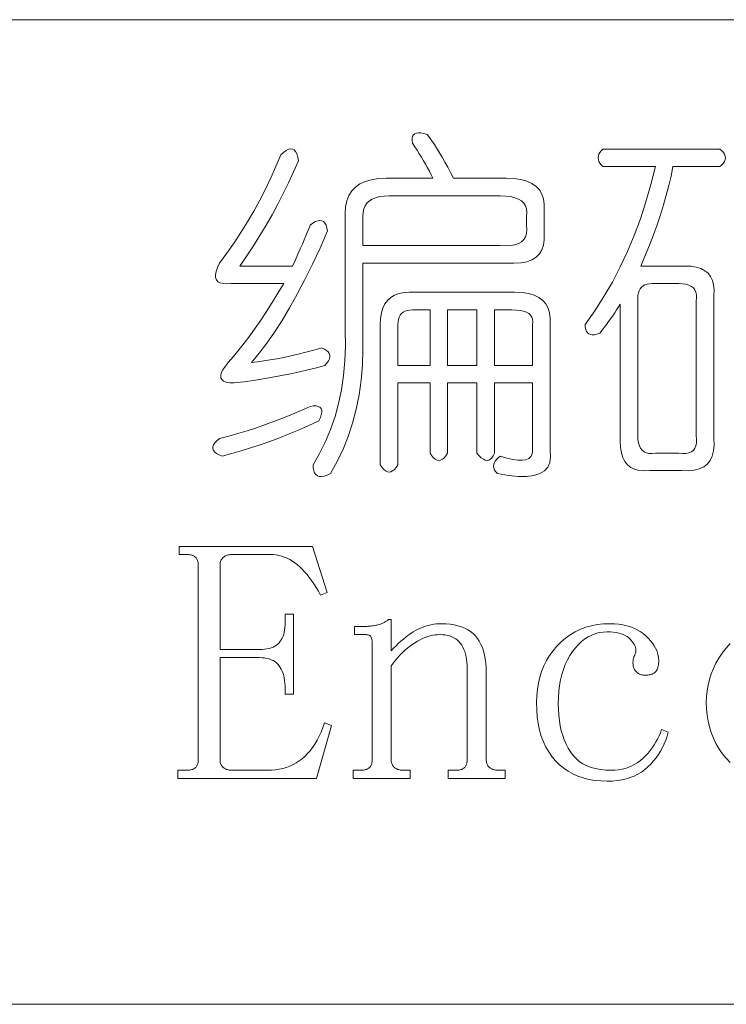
# Model space of a CAD drawing. Extents: x 1 to 297, y 1 to 210.
# Tile 116 of 171: x 231.19 to 235.05, y 29.51 to 34.9. Entities that reach past the tile are written whole.
import ezdxf

# ---------------------------------------------------------------- set-up
doc = ezdxf.new("R2010")
doc.units = 0

msp = doc.modelspace()

# ---------------------------------------------------------------- linework, layer by layer
at = {"color": 7, "lineweight": 13}
for p, q in [((220.3005, 34.8983), (295.449, 34.8983)), ((220.3005, 29.5098), (295.449, 29.5098))]:
    msp.add_line(p, q, dxfattribs=at)
for points in [[(233.3356, 34.2223), (233.3336, 34.2372), (233.3337, 34.2499), (233.3361, 34.2603), (233.3408, 34.2684), (233.3477, 34.2743), (233.3568, 34.278), (233.3681, 34.2795), (233.3817, 34.2787), (233.3976, 34.2756), (233.4156, 34.2703), (233.4286, 34.2535), (233.4419, 34.2351), (233.4555, 34.2151), (233.4694, 34.1935), (233.4837, 34.1703), (233.4982, 34.1455), (233.5131, 34.1191), (233.5283, 34.0911), (233.5438, 34.0615), (233.5597, 34.0303), (233.8477, 34.0303), (233.8901, 34.0286), (233.9277, 34.0233), (233.9604, 34.0145), (233.9884, 34.0022), (234.0117, 33.9863), (234.0301, 33.967), (234.0437, 33.9441), (234.0525, 33.9177), (234.0565, 33.8878), (234.0556, 33.8543), (234.0556, 33.7263), (234.0565, 33.6931), (234.0525, 33.6636), (234.0437, 33.638), (234.0301, 33.6163), (234.0117, 33.5983), (233.9884, 33.5843), (233.9604, 33.574), (233.9277, 33.5676), (233.8901, 33.5651), (233.8477, 33.5663), (233.0637, 33.5663), (233.0637, 33.1823), (233.0648, 33.094), (233.0617, 33.0083), (233.0545, 32.9251), (233.0432, 32.8444), (233.0276, 32.7663), (233.008, 32.6908), (232.9841, 32.6179), (232.9561, 32.5475), (232.924, 32.4796), (232.8876, 32.4143), (232.8694, 32.4062), (232.8531, 32.4009), (232.8387, 32.3985), (232.8262, 32.399), (232.8157, 32.4023), (232.807, 32.4086), (232.8003, 32.4177), (232.7955, 32.4297), (232.7926, 32.4446), (232.7917, 32.4623), (232.828, 32.5244), (232.8601, 32.5891), (232.8881, 32.6563), (232.912, 32.726), (232.9317, 32.7983), (232.9472, 32.8732), (232.9585, 32.9507), (232.9657, 33.0307), (232.9688, 33.1132), (232.9677, 33.1983), (232.9677, 33.8383), (232.9699, 33.8748), (232.9766, 33.9075), (232.9878, 33.9363), (233.0035, 33.9612), (233.0237, 33.9823), (233.0483, 33.9996), (233.0774, 34.0131), (233.111, 34.0227), (233.1491, 34.0284), (233.1917, 34.0303), (233.4477, 34.0303), (233.4379, 34.0495), (233.4278, 34.0687), (233.4174, 34.0879), (233.4067, 34.1071), (233.3957, 34.1263), (233.3843, 34.1455), (233.3726, 34.1647), (233.3606, 34.1839), (233.3483, 34.2031)], [(232.6157, 34.1583), (232.631, 34.1724), (232.6451, 34.1827), (232.6579, 34.1891), (232.6694, 34.1916), (232.6797, 34.1903), (232.6886, 34.1852), (232.6963, 34.1763), (232.7027, 34.1635), (232.7078, 34.1468), (232.7117, 34.1263), (232.6854, 34.0659), (232.6579, 34.006), (232.6291, 33.9468), (232.599, 33.8883), (232.5677, 33.8303), (232.535, 33.7731), (232.5011, 33.7164), (232.4659, 33.6604), (232.4294, 33.6051), (232.3916, 33.5503), (232.6797, 33.5503), (232.695, 33.5843), (232.7091, 33.6156), (232.7219, 33.6444), (232.7334, 33.6707), (232.7437, 33.6943), (232.7526, 33.7155), (232.7603, 33.734), (232.7667, 33.75), (232.7718, 33.7635), (232.7757, 33.7743), (232.791, 33.7855), (232.8051, 33.7935), (232.8179, 33.7983), (232.8294, 33.7999), (232.8397, 33.7983), (232.8486, 33.7935), (232.8563, 33.7855), (232.8627, 33.7743), (232.8678, 33.7599), (232.8717, 33.7423), (232.83, 33.6487), (232.7885, 33.5599), (232.7469, 33.4759), (232.7053, 33.3967), (232.6637, 33.3223), (232.6221, 33.2527), (232.5805, 33.1879), (232.5388, 33.1279), (232.4973, 33.0727), (232.4557, 33.0223), (232.4883, 33.026), (232.5222, 33.0307), (232.5574, 33.0363), (232.5939, 33.0428), (232.6317, 33.0503), (232.6707, 33.0588), (232.711, 33.0683), (232.7526, 33.0787), (232.7955, 33.09), (232.8397, 33.1023), (232.8542, 33.0956), (232.8659, 33.0883), (232.8747, 33.0803), (232.8806, 33.0716), (232.8837, 33.0623), (232.8838, 33.0524), (232.8811, 33.0419), (232.8755, 33.0307), (232.867, 33.0188), (232.8557, 33.0063), (232.8104, 32.9939), (232.7641, 32.982), (232.7169, 32.9708), (232.6688, 32.9603), (232.6197, 32.9503), (232.5696, 32.9411), (232.5185, 32.9324), (232.4665, 32.9244), (232.4136, 32.9171), (232.3596, 32.9103), (232.3363, 32.9115), (232.3174, 32.9148), (232.303, 32.9204), (232.2931, 32.9283), (232.2877, 32.9383), (232.2867, 32.9507), (232.2902, 32.9652), (232.2982, 32.982), (232.3107, 33.0011), (232.3277, 33.0223), (232.3566, 33.0555), (232.3859, 33.0908), (232.4155, 33.1284), (232.4454, 33.1683), (232.4757, 33.2103), (232.5062, 33.2547), (232.5371, 33.3012), (232.5683, 33.35), (232.5998, 33.4011), (232.6317, 33.4543), (232.3437, 33.4543), (232.32, 33.4526), (232.3001, 33.4537), (232.2841, 33.4577), (232.272, 33.4646), (232.2637, 33.4743), (232.2592, 33.487), (232.2585, 33.5025), (232.2617, 33.5209), (232.2688, 33.5422), (232.2796, 33.5663), (232.3204, 33.6212), (232.3596, 33.6771), (232.3972, 33.7339), (232.4333, 33.7916), (232.4677, 33.8503), (232.5005, 33.91), (232.5317, 33.9707), (232.5612, 34.0323), (232.5892, 34.0948)], [(234.3757, 34.1903), (235.0157, 34.1903), (235.0272, 34.1807), (235.0361, 34.1711), (235.0425, 34.1615), (235.0464, 34.1519), (235.0477, 34.1423), (235.0464, 34.1327), (235.0425, 34.1231), (235.0361, 34.1135), (235.0272, 34.1039), (235.0157, 34.0943), (234.7597, 34.0943), (234.7493, 34.0428), (234.7373, 33.9907), (234.7236, 33.9379), (234.7085, 33.8844), (234.6917, 33.8303), (234.6732, 33.7756), (234.6533, 33.7203), (234.6317, 33.6643), (234.6085, 33.6076), (234.5836, 33.5503), (234.8237, 33.5503), (234.8569, 33.5487), (234.8864, 33.5439), (234.912, 33.5359), (234.9337, 33.5247), (234.9517, 33.5103), (234.9657, 33.4927), (234.976, 33.4719), (234.9824, 33.4479), (234.9849, 33.4207), (234.9837, 33.3903), (234.9837, 32.6063), (234.9848, 32.57), (234.9817, 32.5379), (234.9745, 32.5099), (234.9632, 32.486), (234.9476, 32.4663), (234.928, 32.4508), (234.9041, 32.4395), (234.8761, 32.4323), (234.844, 32.4292), (234.8076, 32.4303), (234.6317, 32.4303), (234.6013, 32.4291), (234.5741, 32.4316), (234.55, 32.438), (234.5293, 32.4483), (234.5117, 32.4623), (234.4973, 32.4803), (234.4861, 32.502), (234.4781, 32.5276), (234.4733, 32.5571), (234.4716, 32.5903), (234.4716, 33.3423), (234.4619, 33.3263), (234.4518, 33.3103), (234.4414, 33.2943), (234.4307, 33.2783), (234.4196, 33.2623), (234.4083, 33.2463), (234.3966, 33.2303), (234.3846, 33.2143), (234.3723, 33.1983), (234.3596, 33.1823), (234.3445, 33.1771), (234.3309, 33.174), (234.3188, 33.1732), (234.3085, 33.1747), (234.2997, 33.1783), (234.2924, 33.1843), (234.2868, 33.1924), (234.2829, 33.2028), (234.2805, 33.2155), (234.2796, 33.2303), (234.3325, 33.3052), (234.382, 33.3827), (234.4285, 33.4627), (234.4716, 33.5452), (234.5117, 33.6303), (234.5485, 33.718), (234.5821, 33.8083), (234.6125, 33.9011), (234.6396, 33.9964), (234.6637, 34.0943), (234.3757, 34.0943), (234.367, 34.1039), (234.3603, 34.1135), (234.3555, 34.1231), (234.3526, 34.1327), (234.3517, 34.1423), (234.3526, 34.1519), (234.3555, 34.1615), (234.3603, 34.1711), (234.367, 34.1807)], [(233.8157, 33.9343), (233.2077, 33.9343), (233.1803, 33.9332), (233.1558, 33.9299), (233.1342, 33.9243), (233.1155, 33.9164), (233.0997, 33.9063), (233.0867, 33.894), (233.0766, 33.8795), (233.0694, 33.8627), (233.0651, 33.8436), (233.0637, 33.8223), (233.0637, 33.6623), (233.8157, 33.6623), (233.8459, 33.6606), (233.8726, 33.6617), (233.8958, 33.6657), (233.9155, 33.6726), (233.9317, 33.6823), (233.9443, 33.695), (233.9534, 33.7105), (233.959, 33.7289), (233.9611, 33.7502), (233.9597, 33.7743), (233.9597, 33.8223), (233.9611, 33.8436), (233.959, 33.8627), (233.9534, 33.8795), (233.9443, 33.894), (233.9317, 33.9063), (233.9155, 33.9164), (233.8958, 33.9243), (233.8726, 33.9299), (233.8459, 33.9332)], [(234.7917, 33.4543), (234.6477, 33.4543), (234.6325, 33.4535), (234.6189, 33.4511), (234.6069, 33.4471), (234.5965, 33.4415), (234.5877, 33.4343), (234.5805, 33.4255), (234.5749, 33.4151), (234.5709, 33.4031), (234.5685, 33.3895), (234.5677, 33.3743), (234.5677, 32.6223), (234.5686, 32.6012), (234.5715, 32.5827), (234.5763, 32.5667), (234.583, 32.5532), (234.5917, 32.5423), (234.6022, 32.534), (234.6147, 32.5283), (234.6291, 32.5251), (234.6454, 32.5244), (234.6637, 32.5263), (234.7917, 32.5263), (234.8128, 32.5244), (234.8313, 32.5251), (234.8473, 32.5283), (234.8608, 32.534), (234.8717, 32.5423), (234.88, 32.5532), (234.8857, 32.5667), (234.8889, 32.5827), (234.8896, 32.6012), (234.8876, 32.6223), (234.8876, 33.3583), (234.8896, 33.3766), (234.8889, 33.3929), (234.8857, 33.4073), (234.88, 33.4198), (234.8717, 33.4303), (234.8608, 33.439), (234.8473, 33.4457), (234.8313, 33.4505), (234.8128, 33.4534)], [(233.3197, 33.4063), (233.8957, 33.4063), (233.935, 33.4046), (233.9699, 33.3993), (234.0003, 33.3905), (234.0262, 33.3782), (234.0477, 33.3623), (234.0646, 33.343), (234.0771, 33.3201), (234.0851, 33.2937), (234.0886, 33.2638), (234.0877, 33.2303), (234.0877, 32.5423), (234.0905, 32.5065), (234.0864, 32.4758), (234.0752, 32.4502), (234.0569, 32.4297), (234.0317, 32.4143), (233.9993, 32.4041), (233.96, 32.399), (233.9136, 32.399), (233.8601, 32.4041), (233.7997, 32.4143), (233.7912, 32.4239), (233.7849, 32.4335), (233.7809, 32.4431), (233.7792, 32.4527), (233.7796, 32.4623), (233.7824, 32.4719), (233.7873, 32.4815), (233.7945, 32.4911), (233.804, 32.5007), (233.8157, 32.5103), (233.852, 32.4993), (233.8841, 32.4918), (233.9121, 32.4878), (233.936, 32.4873), (233.9557, 32.4903), (233.9712, 32.4969), (233.9825, 32.507), (233.9897, 32.5206), (233.9928, 32.5377), (233.9917, 32.5583), (233.9917, 32.9103), (233.7837, 32.9103), (233.7837, 32.5263), (233.7769, 32.5119), (233.7696, 32.5007), (233.7616, 32.4927), (233.7529, 32.4879), (233.7437, 32.4863), (233.7337, 32.4879), (233.7232, 32.4927), (233.712, 32.5007), (233.7001, 32.5119), (233.6877, 32.5263), (233.6877, 32.9103), (233.5276, 32.9103), (233.5276, 32.5263), (233.5181, 32.5119), (233.5085, 32.5007), (233.4989, 32.4927), (233.4893, 32.4879), (233.4797, 32.4863), (233.4701, 32.4879), (233.4604, 32.4927), (233.4509, 32.5007), (233.4413, 32.5119), (233.4317, 32.5263), (233.4317, 32.9103), (233.2557, 32.9103), (233.2557, 32.4623), (233.246, 32.4479), (233.2365, 32.4367), (233.2269, 32.4287), (233.2173, 32.4239), (233.2077, 32.4223), (233.1981, 32.4239), (233.1885, 32.4287), (233.1788, 32.4367), (233.1693, 32.4479), (233.1597, 32.4623), (233.1597, 33.2303), (233.1613, 33.2638), (233.1661, 33.2937), (233.1741, 33.3201), (233.1853, 33.343), (233.1997, 33.3623), (233.2173, 33.3782), (233.2381, 33.3905), (233.2621, 33.3993), (233.2893, 33.4046)], [(233.4317, 33.3103), (233.3356, 33.3103), (233.3204, 33.3095), (233.3069, 33.3071), (233.2949, 33.3031), (233.2845, 33.2975), (233.2757, 33.2903), (233.2684, 33.2815), (233.2628, 33.2711), (233.2589, 33.2591), (233.2565, 33.2455), (233.2557, 33.2303), (233.2557, 33.0063), (233.4317, 33.0063)], [(233.6877, 33.3103), (233.5276, 33.3103), (233.5276, 33.0063), (233.6877, 33.0063)], [(233.8797, 33.3103), (233.7837, 33.3103), (233.7837, 33.0063), (233.9917, 33.0063), (233.9917, 33.2303), (233.9934, 33.2455), (233.9923, 33.2591), (233.9883, 33.2711), (233.9814, 33.2815), (233.9716, 33.2903), (233.959, 33.2975), (233.9435, 33.3031), (233.9251, 33.3071), (233.9038, 33.3095)], [(232.2796, 32.6063), (232.3307, 32.6196), (232.3814, 32.6339), (232.4318, 32.6491), (232.4819, 32.6652), (232.5317, 32.6823), (232.5811, 32.7004), (232.6302, 32.7195), (232.679, 32.7395), (232.7275, 32.7604), (232.7757, 32.7823), (232.7934, 32.7844), (232.8083, 32.7843), (232.8203, 32.7819), (232.8294, 32.7772), (232.8356, 32.7703), (232.839, 32.7612), (232.8395, 32.7499), (232.8371, 32.7363), (232.8318, 32.7204), (232.8237, 32.7023), (232.7694, 32.6774), (232.7155, 32.6537), (232.6619, 32.6313), (232.6086, 32.6102), (232.5556, 32.5903), (232.503, 32.5718), (232.4507, 32.5545), (232.3987, 32.5385), (232.347, 32.5238), (232.2957, 32.5103), (232.2782, 32.5171), (232.2643, 32.5244), (232.2539, 32.5324), (232.247, 32.5411), (232.2437, 32.5503), (232.2438, 32.5603), (232.2475, 32.5708), (232.2547, 32.582), (232.2654, 32.5939)], [(232.0602, 31.9715), (232.0602, 32.016), (232.7882, 32.016), (232.8699, 31.7635), (232.8328, 31.7486), (232.8208, 31.7703), (232.8087, 31.791), (232.7965, 31.8105), (232.7841, 31.8288), (232.7715, 31.8461), (232.7588, 31.8623), (232.746, 31.8773), (232.733, 31.8912), (232.7198, 31.9041), (232.7065, 31.9158), (232.693, 31.9263), (232.6792, 31.9358), (232.6651, 31.9442), (232.6507, 31.9514), (232.6359, 31.9575), (232.6209, 31.9626), (232.6056, 31.9665), (232.59, 31.9692), (232.5741, 31.9709), (232.5579, 31.9715), (232.3499, 31.9715), (232.3441, 31.9713), (232.3385, 31.9709), (232.3331, 31.9701), (232.3279, 31.9691), (232.323, 31.9678), (232.3183, 31.9661), (232.3138, 31.9642), (232.3095, 31.962), (232.3055, 31.9594), (232.3017, 31.9566), (232.2981, 31.9535), (232.295, 31.9501), (232.2922, 31.9464), (232.2898, 31.9424), (232.2877, 31.938), (232.2861, 31.9334), (232.2847, 31.9285), (232.2838, 31.9233), (232.2833, 31.9178), (232.2831, 31.912), (232.2831, 31.4515), (232.4985, 31.4515), (232.513, 31.4518), (232.5266, 31.453), (232.5394, 31.4548), (232.5514, 31.4574), (232.5626, 31.4608), (232.5729, 31.4648), (232.5825, 31.4697), (232.5912, 31.4752), (232.5991, 31.4816), (232.6062, 31.4886), (232.6126, 31.4964), (232.6183, 31.505), (232.6233, 31.5142), (232.6276, 31.5243), (232.6313, 31.535), (232.6343, 31.5466), (232.6366, 31.5588), (232.6383, 31.5718), (232.6393, 31.5856), (232.6396, 31.6), (232.6396, 31.6446), (232.6842, 31.6446), (232.6842, 31.2063), (232.6396, 31.2063), (232.6396, 31.236), (232.6393, 31.252), (232.6383, 31.2672), (232.6366, 31.2817), (232.6343, 31.2955), (232.6313, 31.3085), (232.6276, 31.3207), (232.6233, 31.3322), (232.6183, 31.343), (232.6126, 31.353), (232.6062, 31.3623), (232.5991, 31.3708), (232.5912, 31.3784), (232.5825, 31.3851), (232.5729, 31.3909), (232.5626, 31.3958), (232.5514, 31.3998), (232.5394, 31.4029), (232.5266, 31.4051), (232.513, 31.4065), (232.4985, 31.4069), (232.2831, 31.4069), (232.2831, 30.8498), (232.2833, 30.844), (232.2838, 30.8385), (232.2847, 30.8333), (232.2861, 30.8284), (232.2877, 30.8238), (232.2898, 30.8195), (232.2922, 30.8154), (232.295, 30.8117), (232.2981, 30.8083), (232.3017, 30.8052), (232.3055, 30.8024), (232.3095, 30.7998), (232.3138, 30.7976), (232.3183, 30.7957), (232.323, 30.794), (232.3279, 30.7927), (232.3331, 30.7917), (232.3385, 30.7909), (232.3441, 30.7905), (232.3499, 30.7903), (232.5431, 30.7903), (232.565, 30.791), (232.5863, 30.7929), (232.6069, 30.796), (232.6269, 30.8004), (232.6461, 30.8061), (232.6648, 30.8131), (232.6827, 30.8213), (232.7, 30.8307), (232.7166, 30.8415), (232.7325, 30.8535), (232.7478, 30.8668), (232.7624, 30.8816), (232.7763, 30.8977), (232.7896, 30.9153), (232.8022, 30.9343), (232.8141, 30.9547), (232.8253, 30.9765), (232.8359, 30.9997), (232.8458, 31.0243), (232.8551, 31.0503), (232.8922, 31.0355), (232.8105, 30.7458), (232.0528, 30.7458), (232.0528, 30.7903), (232.0974, 30.7903), (232.1046, 30.7905), (232.1113, 30.7909), (232.1176, 30.7917), (232.1235, 30.7927), (232.1289, 30.794), (232.1339, 30.7957), (232.1384, 30.7976), (232.1425, 30.7998), (232.1462, 30.8024), (232.1494, 30.8052), (232.1522, 30.8083), (232.1547, 30.8117), (232.1569, 30.8154), (232.1589, 30.8195), (232.1605, 30.8238), (232.1618, 30.8284), (232.1629, 30.8333), (232.1636, 30.8385), (232.1641, 30.844), (232.1642, 30.8498), (232.1642, 31.912), (232.1641, 31.9178), (232.1636, 31.9233), (232.1629, 31.9285), (232.1618, 31.9334), (232.1605, 31.938), (232.1589, 31.9424), (232.1569, 31.9464), (232.1547, 31.9501), (232.1522, 31.9535), (232.1494, 31.9566), (232.1462, 31.9594), (232.1425, 31.962), (232.1384, 31.9642), (232.1339, 31.9661), (232.1289, 31.9678), (232.1235, 31.9691), (232.1176, 31.9701), (232.1113, 31.9709), (232.1046, 31.9713), (232.0974, 31.9715)], [(233.0111, 30.7458), (233.0111, 30.7903), (233.0482, 30.7903), (233.0554, 30.7905), (233.0622, 30.7909), (233.0685, 30.7917), (233.0744, 30.7927), (233.0798, 30.794), (233.0848, 30.7957), (233.0893, 30.7976), (233.0934, 30.7998), (233.097, 30.8024), (233.1002, 30.8052), (233.103, 30.8083), (233.1056, 30.8117), (233.1078, 30.8154), (233.1097, 30.8195), (233.1114, 30.8238), (233.1127, 30.8284), (233.1137, 30.8333), (233.1145, 30.8385), (233.1149, 30.844), (233.1151, 30.8498), (233.1151, 31.4886), (233.115, 31.493), (233.1148, 31.4971), (233.1144, 31.501), (233.1139, 31.5047), (233.1132, 31.5081), (233.1124, 31.5114), (233.1114, 31.5144), (233.1103, 31.5171), (233.1091, 31.5197), (233.1077, 31.522), (233.106, 31.5242), (233.1041, 31.5261), (233.1019, 31.5277), (233.0993, 31.5292), (233.0965, 31.5304), (233.0934, 31.5314), (233.09, 31.5322), (233.0863, 31.5327), (233.0822, 31.5331), (233.0779, 31.5332), (233.0185, 31.5332), (233.0185, 31.5778), (233.0705, 31.5778), (233.0779, 31.5778), (233.0852, 31.5781), (233.0925, 31.5784), (233.0996, 31.579), (233.1067, 31.5796), (233.1137, 31.5804), (233.1207, 31.5814), (233.1276, 31.5825), (233.1344, 31.5838), (233.1411, 31.5852), (233.1477, 31.5868), (233.1543, 31.5888), (233.1608, 31.591), (233.1672, 31.5935), (233.1736, 31.5963), (233.1799, 31.5995), (233.1861, 31.6029), (233.1922, 31.6066), (233.1982, 31.6106), (233.2042, 31.6149), (233.2191, 31.6149), (233.2191, 31.444), (233.2325, 31.4585), (233.2458, 31.4723), (233.2592, 31.4853), (233.2726, 31.4975), (233.2859, 31.509), (233.2993, 31.5198), (233.3127, 31.5298), (233.326, 31.5391), (233.3394, 31.5477), (233.3528, 31.5555), (233.3662, 31.5625), (233.3798, 31.5688), (233.3936, 31.5744), (233.4075, 31.5792), (233.4215, 31.5833), (233.4357, 31.5867), (233.45, 31.5893), (233.4645, 31.5911), (233.4792, 31.5922), (233.4939, 31.5926), (233.5185, 31.5919), (233.5418, 31.5899), (233.5637, 31.5866), (233.5843, 31.5819), (233.6035, 31.5759), (233.6214, 31.5686), (233.638, 31.5599), (233.6532, 31.5498), (233.6671, 31.5385), (233.6797, 31.5258), (233.6909, 31.5117), (233.701, 31.4963), (233.71, 31.4796), (233.7177, 31.4616), (233.7242, 31.4422), (233.7296, 31.4215), (233.7337, 31.3994), (233.7367, 31.376), (233.7385, 31.3513), (233.7391, 31.3252), (233.7391, 30.8498), (233.7393, 30.844), (233.7398, 30.8385), (233.7408, 30.8333), (233.7421, 30.8284), (233.7437, 30.8238), (233.7458, 30.8195), (233.7482, 30.8154), (233.751, 30.8117), (233.7541, 30.8083), (233.7576, 30.8052), (233.7615, 30.8024), (233.7655, 30.7998), (233.7698, 30.7976), (233.7743, 30.7957), (233.779, 30.794), (233.784, 30.7927), (233.7891, 30.7917), (233.7945, 30.7909), (233.8001, 30.7905), (233.8059, 30.7903), (233.8431, 30.7903), (233.8431, 30.7458), (233.5311, 30.7458), (233.5311, 30.7903), (233.5682, 30.7903), (233.5754, 30.7905), (233.5822, 30.7909), (233.5885, 30.7917), (233.5944, 30.7927), (233.5998, 30.794), (233.6048, 30.7957), (233.6093, 30.7976), (233.6134, 30.7998), (233.617, 30.8024), (233.6202, 30.8052), (233.623, 30.8083), (233.6256, 30.8117), (233.6278, 30.8154), (233.6297, 30.8195), (233.6314, 30.8238), (233.6327, 30.8284), (233.6337, 30.8333), (233.6345, 30.8385), (233.6349, 30.844), (233.6351, 30.8498), (233.6351, 31.3475), (233.6347, 31.3649), (233.6336, 31.3815), (233.6317, 31.3973), (233.6291, 31.4123), (233.6258, 31.4264), (233.6217, 31.4397), (233.6169, 31.4523), (233.6113, 31.464), (233.605, 31.4748), (233.5979, 31.4849), (233.5901, 31.4941), (233.5816, 31.5023), (233.5723, 31.5095), (233.5623, 31.5158), (233.5515, 31.5211), (233.54, 31.5255), (233.5277, 31.5288), (233.5147, 31.5313), (233.501, 31.5327), (233.4865, 31.5332), (233.4731, 31.5327), (233.4596, 31.5314), (233.4461, 31.5292), (233.4324, 31.5261), (233.4187, 31.522), (233.4049, 31.5171), (233.3911, 31.5114), (233.3772, 31.5047), (233.3632, 31.4971), (233.3491, 31.4886), (233.3351, 31.4793), (233.3213, 31.4693), (233.3077, 31.4585), (233.2944, 31.447), (233.2813, 31.4348), (233.2684, 31.4218), (233.2557, 31.408), (233.2433, 31.3935), (233.2311, 31.3783), (233.2191, 31.3623), (233.2191, 30.8498), (233.2193, 30.844), (233.2198, 30.8385), (233.2207, 30.8333), (233.222, 30.8284), (233.2237, 30.8238), (233.2258, 30.8195), (233.2282, 30.8154), (233.231, 30.8117), (233.2341, 30.8083), (233.2377, 30.8052), (233.2415, 30.8024), (233.2455, 30.7998), (233.2498, 30.7976), (233.2543, 30.7957), (233.259, 30.794), (233.2639, 30.7927), (233.2691, 30.7917), (233.2745, 30.7909), (233.2801, 30.7905), (233.2859, 30.7903), (233.3231, 30.7903), (233.3231, 30.7458)], [(234.5414, 31.3772), (234.5414, 31.3815), (234.5415, 31.3855), (234.5417, 31.3892), (234.542, 31.3926), (234.5423, 31.3958), (234.5427, 31.3986), (234.5432, 31.4011), (234.5437, 31.4033), (234.5444, 31.4053), (234.5451, 31.4069), (234.5459, 31.4085), (234.5467, 31.4105), (234.5476, 31.4127), (234.5486, 31.4152), (234.5497, 31.418), (234.5509, 31.4212), (234.5521, 31.4246), (234.5534, 31.4283), (234.5548, 31.4323), (234.5562, 31.4366), (234.5573, 31.4427), (234.5574, 31.4489), (234.5567, 31.4555), (234.555, 31.4622), (234.5525, 31.4691), (234.5491, 31.4763), (234.5448, 31.4837), (234.5396, 31.4913), (234.5335, 31.4991), (234.5265, 31.5072), (234.5186, 31.515), (234.5096, 31.5219), (234.4995, 31.528), (234.4885, 31.5333), (234.4764, 31.5378), (234.4632, 31.5415), (234.449, 31.5444), (234.4338, 31.5464), (234.4175, 31.5476), (234.4002, 31.548), (234.3783, 31.547), (234.357, 31.5437), (234.3364, 31.5384), (234.3164, 31.5308), (234.2971, 31.5211), (234.2785, 31.5093), (234.2606, 31.4953), (234.2433, 31.4791), (234.2267, 31.4608), (234.2108, 31.4403), (234.196, 31.4181), (234.1827, 31.3944), (234.171, 31.3694), (234.1609, 31.3429), (234.1523, 31.315), (234.1453, 31.2857), (234.1398, 31.255), (234.1359, 31.2228), (234.1336, 31.1893), (234.1328, 31.1543), (234.1335, 31.1223), (234.1355, 31.0915), (234.1388, 31.062), (234.1435, 31.0337), (234.1495, 31.0067), (234.1569, 30.9809), (234.1656, 30.9565), (234.1756, 30.9333), (234.187, 30.9113), (234.1996, 30.8906), (234.2139, 30.8716), (234.23, 30.8545), (234.2478, 30.8395), (234.2674, 30.8264), (234.2888, 30.8154), (234.312, 30.8064), (234.3369, 30.7994), (234.3637, 30.7943), (234.3922, 30.7913), (234.4225, 30.7903), (234.443, 30.791), (234.4628, 30.793), (234.4819, 30.7964), (234.5004, 30.801), (234.5182, 30.807), (234.5353, 30.8144), (234.5517, 30.8231), (234.5675, 30.8331), (234.5826, 30.8445), (234.5971, 30.8572), (234.6108, 30.8708), (234.6237, 30.8848), (234.6357, 30.8993), (234.647, 30.9142), (234.6574, 30.9296), (234.6671, 30.9454), (234.6759, 30.9617), (234.6838, 30.9784), (234.691, 30.9956), (234.6974, 31.0132), (234.7345, 30.9983), (234.728, 30.9764), (234.7205, 30.9551), (234.712, 30.9345), (234.7024, 30.9145), (234.6918, 30.8953), (234.6801, 30.8767), (234.6674, 30.8587), (234.6537, 30.8414), (234.6389, 30.8248), (234.6231, 30.8089), (234.6061, 30.7941), (234.588, 30.7808), (234.5687, 30.7691), (234.5482, 30.759), (234.5265, 30.7504), (234.5036, 30.7434), (234.4796, 30.7379), (234.4543, 30.734), (234.4279, 30.7317), (234.4002, 30.7309), (234.3653, 30.732), (234.3319, 30.7354), (234.2999, 30.7409), (234.2695, 30.7487), (234.2405, 30.7588), (234.213, 30.771), (234.187, 30.7855), (234.1625, 30.8022), (234.1395, 30.8212), (234.1179, 30.8423), (234.0982, 30.8656), (234.0805, 30.8908), (234.0649, 30.9179), (234.0514, 30.9469), (234.0399, 30.9779), (234.0306, 31.0108), (234.0233, 31.0457), (234.0181, 31.0824), (234.015, 31.1211), (234.0139, 31.1618), (234.015, 31.1983), (234.0184, 31.2335), (234.024, 31.2675), (234.0318, 31.3002), (234.0418, 31.3317), (234.054, 31.3619), (234.0685, 31.3908), (234.0853, 31.4185), (234.1042, 31.4449), (234.1254, 31.47), (234.1483, 31.4933), (234.1726, 31.5142), (234.1982, 31.5326), (234.2252, 31.5485), (234.2535, 31.562), (234.2831, 31.573), (234.3141, 31.5816), (234.3464, 31.5877), (234.3801, 31.5914), (234.4151, 31.5926), (234.4398, 31.5919), (234.4634, 31.5899), (234.4858, 31.5866), (234.5072, 31.5819), (234.5274, 31.5759), (234.5466, 31.5686), (234.5646, 31.5599), (234.5815, 31.5498), (234.5973, 31.5385), (234.6119, 31.5258), (234.6254, 31.5124), (234.6373, 31.499), (234.6479, 31.4856), (234.6571, 31.4723), (234.6649, 31.4589), (234.6712, 31.4455), (234.6762, 31.4322), (234.6797, 31.4188), (234.6818, 31.4054), (234.6825, 31.392), (234.6823, 31.3834), (234.6818, 31.3753), (234.6808, 31.3676), (234.6795, 31.3605), (234.6779, 31.354), (234.6758, 31.3479), (234.6734, 31.3424), (234.6706, 31.3374), (234.6675, 31.3329), (234.6639, 31.3289), (234.66, 31.3254), (234.6558, 31.3222), (234.6511, 31.3194), (234.6461, 31.317), (234.6407, 31.315), (234.635, 31.3133), (234.6288, 31.312), (234.6223, 31.3111), (234.6155, 31.3105), (234.6082, 31.3103), (234.6024, 31.3105), (234.5968, 31.3111), (234.5914, 31.312), (234.5862, 31.3133), (234.5813, 31.315), (234.5766, 31.317), (234.5721, 31.3194), (234.5678, 31.3222), (234.5638, 31.3254), (234.5599, 31.3289), (234.5564, 31.3327), (234.5533, 31.3368), (234.5505, 31.341), (234.548, 31.3455), (234.546, 31.3503), (234.5443, 31.3552), (234.543, 31.3604), (234.5421, 31.3657), (234.5415, 31.3714)]]:
    msp.add_lwpolyline(points, close=True, dxfattribs=at)
msp.add_lwpolyline([(235.0724, 30.8332), (235.0502, 30.8572), (235.0298, 30.883), (235.0114, 30.9098), (234.9953, 30.9376), (234.9813, 30.9665), (234.9694, 30.9965), (234.9597, 31.0275), (234.9522, 31.0595), (234.9468, 31.0925), (234.9436, 31.1266), (234.9425, 31.1618), (234.9436, 31.1942), (234.9468, 31.2259), (234.9522, 31.2571), (234.9597, 31.2878), (234.9694, 31.3178), (234.9813, 31.3472), (234.9953, 31.376), (235.0114, 31.4042), (235.0298, 31.4319), (235.0502, 31.4589), (235.0724, 31.4843)], dxfattribs=at)

doc.saveas('drawing.dxf')
